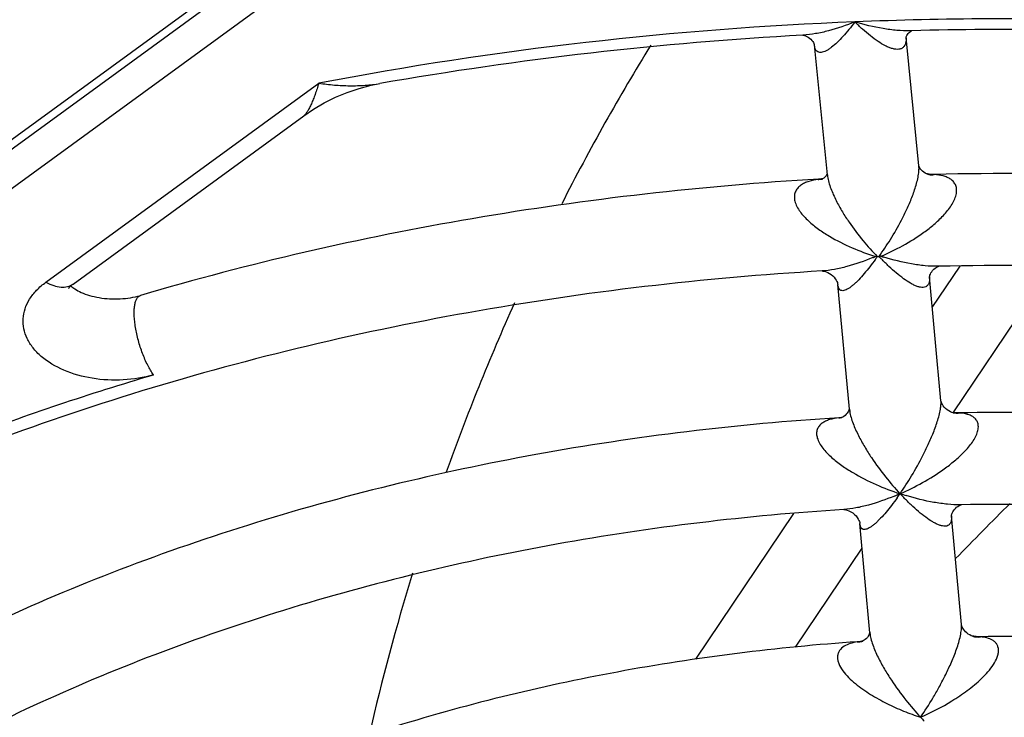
# Model space of a CAD drawing. Header units: millimetres. Extents: x 0 to 841, y 0 to 594.
# Tile 47 of 77: x 742.4 to 753.11, y 150.45 to 158.04. Entities that reach past the tile are written whole.
import ezdxf

# ---------------------------------------------------------------- set-up
doc = ezdxf.new("R2010")
doc.units = ezdxf.units.MM
doc.header["$LTSCALE"] = 46.255
doc.layers.get('0').update_dxf_attribs({"linetype": 'CONTINUOUS'})
doc.layers.add('ROUNDS', color=7, linetype='CONTINUOUS')

msp = doc.modelspace()

# ---------------------------------------------------------------- linework, layer by layer
at = {"color": 7, "linetype": 'CONTINUOUS'}
for p, q in [((716.4312, 137.8617), (752.2562, 163.9906)), ((751.1851, 156.3519), (751.0443, 157.7662)), ((752.1802, 156.4509), (752.041, 157.849)), ((745.4903, 156.9956), (745.4901, 156.9955)), ((752.3264, 154.9096), (752.6295, 155.3604)), ((752.5539, 153.7644), (753.6271, 155.3606)), ((752.42, 153.8945), (752.2956, 155.2437)), ((751.4242, 153.8027), (751.2992, 155.1592)), ((752.606, 153.762), (752.6049, 153.762)), ((752.6405, 152.7625), (752.633, 152.7624)), ((752.6421, 152.7625), (752.6405, 152.7625)), ((749.7531, 151.082), (750.82, 152.669)), ((752.6435, 151.4598), (752.5349, 152.6435)), ((751.6476, 151.3683), (751.5385, 152.5592)), ((750.8391, 151.2138), (751.5631, 152.2906)), ((752.8493, 151.3264), (752.8477, 151.3263))]:
    msp.add_line(p, q, dxfattribs=at)
at = {"color": 9, "linetype": 'CONTINUOUS'}
for p, q in [((751.9585, 163.6667), (719.3082, 139.8534)), ((752.2902, 163.4792), (719.2872, 139.4086)), ((742.6849, 155.1852), (745.6537, 157.3505))]:
    msp.add_line(p, q, dxfattribs=at)
at = {"color": 7, "linetype": 'CONTINUOUS'}
msp.add_lwpolyline([(745.4903, 156.9956), (745.595, 157.067), (745.7123, 157.136), (745.8349, 157.1971), (745.9614, 157.2498), (746.0908, 157.2935), (746.2215, 157.3279), (746.3169, 157.347)], dxfattribs=at)
at = {"color": 9, "linetype": 'CONTINUOUS'}
for centre, radius, start, end in [((753.039, 118.603), 39.4451, 92.26025, 100.7912), ((753.1428, 117.1972), 40.8539, 88.25059, 92.32798), ((745.4553, 157.0436), 0.0593, 306.10204, 306.63127)]:
    msp.add_arc(centre, radius, start, end, dxfattribs=at)
at = {"color": 7, "linetype": 'CONTINUOUS'}
for major_axis, ratio, start_param, end_param in [((4.5021, 12.0386), 0.4986193, 1.1900477, 1.3496272), ((4.5021, 12.0386), 0.4986193, 1.4436147, 1.5983298), ((7.4635, 7.6589), 0.1025995, 1.4647629, 1.5438466), ((4.5021, 12.0386), 0.4986193, -4.5944121, -4.4516524)]:
    msp.add_ellipse((753.1641, 151.2056), major_axis=major_axis, ratio=ratio, start_param=start_param, end_param=end_param, dxfattribs=at)
at = {"color": 9, "linetype": 'CONTINUOUS'}
for points, knots in [([(745.6537, 157.3505), (745.6409, 157.3098), (745.6217, 157.2508), (745.5932, 157.1762), (745.5727, 157.1272), (745.5523, 157.0839), (745.5321, 157.0468), (745.5125, 157.0175), (745.4981, 157.0015), (745.4907, 156.996)], [0, 0, 0, 0, 0.3259163, 0.4729468, 0.6082719, 0.7307117, 0.8384902, 0.929234, 1, 1, 1, 1]), ([(745.6537, 157.3505), (745.7097, 157.342), (745.8217, 157.3285), (745.9896, 157.3206), (746.1549, 157.3251), (746.2636, 157.3377), (746.3169, 157.347)], [0, 0, 0, 0, 0.2554318, 0.5078603, 0.7564856, 1, 1, 1, 1]), ([(736.4928, 150.669), (737.014, 151.0471), (738.1183, 151.7656), (739.899, 152.7063), (741.8211, 153.5235), (743.1644, 153.974), (743.8538, 154.1775)], [0, 0, 0, 0, 0.2358296, 0.4816614, 0.7367369, 1, 1, 1, 1])]:
    msp.add_open_spline(points, degree=3, knots=knots, dxfattribs=at)
at = {"color": 7, "linetype": 'CONTINUOUS'}
for points, knots in [([(751.3115, 153.7094), (750.2067, 153.6399), (748.0331, 153.3785), (745.3972, 152.7374), (743.4064, 152.0425), (741.5659, 151.2564), (740.2683, 150.5316), (739.4643, 149.9885)], [0, 0, 0, 0, 0.2645596, 0.5218786, 0.6466102, 0.7681113, 1, 1, 1, 1]), ([(765.0958, 151.0256), (764.1967, 151.4975), (762.2773, 152.3248), (759.2053, 153.1916), (755.9494, 153.6969), (753.7245, 153.7827), (752.606, 153.762)], [0, 0, 0, 0, 0.2359807, 0.4838624, 0.7399878, 1, 1, 1, 1]), ([(764.4943, 150.2112), (763.6416, 150.65), (761.8206, 151.42), (758.9075, 152.2282), (755.8171, 152.7007), (753.7046, 152.7815), (752.6421, 152.7625)], [0, 0, 0, 0, 0.235131, 0.4829526, 0.7394443, 1, 1, 1, 1]), ([(751.3633, 152.7107), (750.3164, 152.6444), (748.258, 152.3982), (745.7616, 151.7986), (743.8774, 151.1508), (742.1406, 150.4213), (740.9153, 149.7503), (740.1556, 149.2478)], [0, 0, 0, 0, 0.2655151, 0.5233935, 0.6481586, 0.769462, 1, 1, 1, 1]), ([(762.7824, 149.146), (762.0637, 149.517), (760.5335, 150.1684), (758.09, 150.8552), (755.5043, 151.2614), (753.7378, 151.3375), (752.8493, 151.3264)], [0, 0, 0, 0, 0.2364741, 0.4843697, 0.740245, 1, 1, 1, 1]), ([(751.5154, 151.2721), (750.6389, 151.2118), (748.9145, 150.9964), (746.4299, 150.387), (744.138, 149.5104), (742.7378, 148.7376), (742.0935, 148.3097)], [0, 0, 0, 0, 0.2641631, 0.5212166, 0.7674243, 1, 1, 1, 1])]:
    msp.add_open_spline(points, degree=3, knots=knots, dxfattribs=at)
at = {"layer": 'ROUNDS', "color": 7, "linetype": 'CONTINUOUS'}
for p, q in [((750.9188, 157.8731), (750.9206, 157.8729)), ((750.9206, 157.8732), (750.9189, 157.8731)), ((752.104, 157.9211), (752.0871, 157.9206)), ((751.042, 157.7729), (751.044, 157.7666)), ((752.04, 157.8446), (752.041, 157.849)), ((742.9798, 155.1646), (745.4907, 156.996)), ((752.1805, 156.451), (752.1803, 156.4517)), ((751.1227, 156.3092), (751.0924, 156.3063)), ((751.138, 156.3121), (751.1227, 156.3092)), ((751.138, 156.3121), (751.1303, 156.3079)), ((751.1798, 156.3592), (751.1757, 156.3514)), ((752.3475, 156.3573), (752.3455, 156.3572)), ((752.3966, 155.3581), (752.389, 155.3579)), ((752.3913, 155.3564), (752.3966, 155.358)), ((752.3986, 155.3582), (752.3966, 155.3581)), ((752.2954, 155.2417), (752.2956, 155.2437)), ((751.3422, 153.7126), (751.3115, 153.7094)), ((751.3427, 153.7128), (751.3368, 153.7107)), ((751.9748, 152.8829), (751.9761, 152.8829)), ((752.5347, 152.6418), (752.5349, 152.6435)), ((752.6453, 151.4513), (752.6438, 151.4575)), ((751.6461, 151.3709), (751.6441, 151.3634)), ((751.647, 151.3755), (751.6461, 151.3709)), ((752.8032, 151.3283), (752.7779, 151.3316))]:
    msp.add_line(p, q, dxfattribs=at)
at = {"layer": 'ROUNDS', "color": 9, "linetype": 'CONTINUOUS'}
for p, q in [((751.1851, 156.3521), (751.1871, 156.3353)), ((751.4242, 153.8027), (751.4274, 153.7774)), ((751.3115, 153.7094), (751.3077, 153.7083)), ((751.3376, 153.7113), (751.3368, 153.7112)), ((752.606, 153.7611), (752.6049, 153.762))]:
    msp.add_line(p, q, dxfattribs=at)
at = {"layer": 'ROUNDS', "color": 7, "linetype": 'CONTINUOUS'}
for points in [[(750.9206, 157.8729), (750.9258, 157.8721), (750.9356, 157.8698), (750.9481, 157.8655), (750.9623, 157.859), (750.9771, 157.8504), (750.9914, 157.84), (751.0046, 157.8284), (751.0161, 157.816), (751.0257, 157.8035), (751.0331, 157.7917), (751.0385, 157.7813), (751.042, 157.7729)], [(752.0458, 157.8618), (752.0507, 157.871), (752.0571, 157.8811), (752.0651, 157.8912), (752.0743, 157.9007), (752.0841, 157.909), (752.0937, 157.9156)], [(752.0937, 157.9156), (752.1017, 157.92), (752.104, 157.921)], [(752.041, 157.849), (752.0426, 157.854), (752.0458, 157.8618)], [(751.1834, 156.3688), (751.1825, 156.3658), (751.1798, 156.3592)], [(752.2635, 156.3639), (752.2491, 156.3711), (752.2344, 156.3806), (752.2208, 156.3917), (752.2089, 156.4036), (752.1991, 156.4156), (752.1914, 156.4271), (752.1859, 156.4372), (752.1824, 156.4454), (752.1805, 156.451)], [(751.1757, 156.3514), (751.1701, 156.3427), (751.1631, 156.3337), (751.1549, 156.3251), (751.1461, 156.3176), (751.138, 156.3121)], [(752.2925, 156.3595), (752.273, 156.3622), (752.2634, 156.364)], [(752.2901, 156.356), (752.2857, 156.3567), (752.2762, 156.3592), (752.2635, 156.3639)], [(752.3455, 156.3572), (752.3328, 156.3571), (752.3124, 156.3578), (752.2925, 156.3595)], [(751.1291, 155.3067), (751.1298, 155.3067), (751.1344, 155.3065), (751.1432, 155.3055), (751.1559, 155.3029), (751.1718, 155.298), (751.1899, 155.2904), (751.2088, 155.2801), (751.2272, 155.2674), (751.244, 155.2531), (751.2586, 155.2378), (751.2709, 155.2223), (751.2807, 155.2071), (751.2882, 155.193), (751.2934, 155.1805), (751.2967, 155.1706), (751.2985, 155.1636), (751.2991, 155.1598), (751.2992, 155.1592)], [(752.2977, 155.2535), (752.3006, 155.2626), (752.3051, 155.2736), (752.3115, 155.2859), (752.3198, 155.299), (752.3301, 155.3122), (752.3423, 155.3249), (752.3557, 155.3363), (752.3693, 155.3457), (752.3817, 155.3523), (752.3913, 155.3564)], [(752.2956, 155.2437), (752.2961, 155.2468), (752.2977, 155.2535)], [(751.4216, 153.8018), (751.4188, 153.7932), (751.4144, 153.7829), (751.4081, 153.7714), (751.3999, 153.7592), (751.3897, 153.7468), (751.3777, 153.735), (751.3647, 153.7248), (751.3524, 153.7173), (751.3427, 153.7128)], [(751.4235, 153.8103), (751.4231, 153.8081), (751.4216, 153.8018)], [(752.5532, 153.7638), (752.5393, 153.7677), (752.5224, 153.7744), (752.5043, 153.7841), (752.4864, 153.7962), (752.4704, 153.8099), (752.4566, 153.8243), (752.4452, 153.8388), (752.4362, 153.8528), (752.4294, 153.8657), (752.4248, 153.8768), (752.4219, 153.8856), (752.4205, 153.8916), (752.4204, 153.8921)], [(752.5715, 153.7628), (752.5514, 153.7646), (752.549, 153.7649)], [(752.5674, 153.7615), (752.563, 153.762), (752.5532, 153.7638)], [(752.6049, 153.762), (752.592, 153.762), (752.5715, 153.7628)], [(752.5367, 152.6527), (752.5394, 152.6616), (752.5436, 152.6725), (752.5496, 152.6847), (752.5574, 152.6976), (752.5669, 152.7105), (752.5781, 152.7232), (752.5909, 152.735), (752.6045, 152.7452), (752.6176, 152.7531), (752.6289, 152.7585)], [(752.6289, 152.7585), (752.6371, 152.7615), (752.6405, 152.7625)], [(751.3633, 152.7107), (751.3634, 152.7107), (751.3663, 152.7107), (751.3733, 152.7101), (751.3842, 152.7084), (751.3992, 152.7047), (751.4185, 152.6977), (751.44, 152.687), (751.4612, 152.6732), (751.4804, 152.6573), (751.4966, 152.6405), (751.51, 152.6236), (751.5204, 152.6073), (751.528, 152.5924), (751.5332, 152.5797), (751.5363, 152.5698), (751.5379, 152.563), (751.5384, 152.5596), (751.5385, 152.559)], [(752.5349, 152.6435), (752.5353, 152.6461), (752.5367, 152.6527)], [(752.749, 151.3375), (752.7329, 151.3456), (752.7169, 151.3557), (752.7019, 151.3673), (752.6882, 151.3801), (752.6764, 151.3935), (752.6664, 151.407), (752.6584, 151.42), (752.6523, 151.4321), (752.6479, 151.4428), (752.6453, 151.4513)], [(751.6441, 151.3634), (751.6406, 151.3539), (751.6354, 151.3429), (751.6283, 151.331), (751.6195, 151.3188), (751.6089, 151.307), (751.5972, 151.2963), (751.5852, 151.2874)], [(752.7779, 151.3316), (752.7533, 151.3364), (752.7489, 151.3376)], [(752.786, 151.3264), (752.7777, 151.3279), (752.7644, 151.3316), (752.749, 151.3375)], [(751.5745, 151.2811), (751.5459, 151.2755), (751.5154, 151.2721)], [(751.5852, 151.2874), (751.5741, 151.2809), (751.5652, 151.2768), (751.5598, 151.275), (751.5589, 151.2747)], [(752.8477, 151.3263), (752.8292, 151.3265), (752.8032, 151.3283)]]:
    msp.add_lwpolyline(points, dxfattribs=at)
for centre, radius, start, end in [((753.0847, 118.5339), 39.3987, 93.15123, 99.89123), ((753.143, 117.5605), 40.374, 89.256, 91.47472), ((753.1482, 121.4038), 34.9626, 84.60565, 91.31235), ((751.7678, 153.9976), 1.4677, 91.54593, 92.35266), ((751.71, 156.14), 0.6755, 271.54472, 273.11319), ((751.8265, 153.9969), 1.4708, 92.3056, 93.11136)]:
    msp.add_arc(centre, radius, start, end, dxfattribs=at)
at = {"layer": 'ROUNDS', "color": 9, "linetype": 'CONTINUOUS'}
for centre, radius, start, end in [((751.7401, 157.8335), 0.301, 2.12463, 2.58317), ((751.0645, 156.6995), 0.3963, 273.13734, 278.8412), ((751.0877, 156.5591), 0.2553, 269.64675, 271.08973), ((751.088, 156.5493), 0.2455, 271.07176, 279.93536), ((751.0646, 156.6982), 0.395, 278.8441, 280.04748), ((752.3368, 156.7561), 0.4011, 260.91589, 263.34239), ((752.3234, 156.6368), 0.2828, 263.24231, 274.49915), ((752.3369, 156.758), 0.403, 263.36017, 271.51204), ((752.3232, 156.6397), 0.2857, 274.49466, 274.87997), ((750.6266, 157.9948), 2.752, 292.47791, 293.12991), ((749.1961, 157.2273), 3.0852, 324.4757, 325.16029), ((753.7696, 157.3598), 2.7714, 223.11957, 223.92292), ((752.6308, 158.1708), 2.8388, 252.29279, 252.94841), ((751.9998, 155.2232), 0.2964, 3.56624, 3.80442), ((752.2129, 153.8756), 0.208, 4.57947, 5.25624), ((751.2836, 154.1033), 0.3957, 273.48778, 277.7172), ((751.3016, 153.9665), 0.2583, 271.34396, 272.21081), ((751.3019, 153.9605), 0.2523, 272.19899, 277.94815), ((751.2837, 154.103), 0.3954, 277.83898, 278.31464), ((752.5976, 154.1606), 0.3996, 263.4269, 265.66565), ((752.5978, 154.1633), 0.4023, 265.6708, 271.16667), ((752.5894, 154.049), 0.2883, 265.62118, 273.07164), ((752.5894, 154.0498), 0.2892, 273.0704, 273.28343), ((750.8385, 155.4526), 2.8092, 292.49917, 293.82515), ((749.3072, 154.7152), 3.2362, 324.55845, 325.51431), ((752.0013, 152.209), 0.6744, 92.25441, 92.37947), ((752.004, 152.2192), 0.6644, 92.27839, 92.40534), ((754.0687, 154.8136), 2.8472, 222.69536, 223.83955), ((752.8896, 155.6235), 2.8883, 251.59258, 252.92925), ((752.2394, 152.6228), 0.2961, 3.69805, 3.83699), ((752.4374, 151.4411), 0.2069, 4.56493, 5.22453), ((752.4153, 151.4394), 0.2291, 2.02734, 4.53374), ((751.4834, 151.6648), 0.3961, 273.77595, 280.94607), ((751.5071, 151.5375), 0.2679, 270.51043, 271.821), ((751.5074, 151.5278), 0.2582, 271.80511, 281.48357), ((751.4836, 151.6636), 0.3948, 280.95197, 282.56457), ((752.843, 151.7252), 0.4012, 258.4146, 261.8573), ((752.8283, 151.6179), 0.2946, 261.74096, 273.78123), ((752.8432, 151.7269), 0.4029, 261.87471, 270.64209), ((752.8432, 151.7294), 0.4053, 270.63802, 270.87377), ((752.8282, 151.6204), 0.2971, 273.77932, 274.08009), ((754.3334, 152.4185), 2.9043, 222.68525, 223.82874)]:
    msp.add_arc(centre, radius, start, end, dxfattribs=at)
for points, knots in [([(751.4834, 158.0174), (751.3901, 157.979), (751.2491, 157.9301), (751.0593, 157.8875), (750.9663, 157.8757), (750.9206, 157.8732)], [0, 0, 0, 0, 0.5187237, 0.7650192, 1, 1, 1, 1]), ([(751.4834, 158.0174), (751.4624, 157.9891), (751.4208, 157.9352), (751.3571, 157.8603), (751.2946, 157.7953), (751.2424, 157.7491), (751.2013, 157.7194), (751.1724, 157.7021), (751.1444, 157.6897), (751.1175, 157.6832), (751.0914, 157.6845), (751.0673, 157.6983), (751.0502, 157.7275), (751.0457, 157.7518), (751.0443, 157.766)], [0, 0, 0, 0, 0.1685732, 0.3256431, 0.4700187, 0.5997835, 0.6583769, 0.7122063, 0.7608757, 0.8043013, 0.8435769, 0.8830079, 0.9317207, 1, 1, 1, 1]), ([(752.0408, 157.8446), (752.0415, 157.8262), (752.04, 157.7935), (752.0237, 157.7518), (751.9961, 157.727), (751.9634, 157.7175), (751.9287, 157.718), (751.8923, 157.7257), (751.8544, 157.739), (751.8008, 157.7639), (751.7323, 157.8053), (751.65, 157.866), (751.566, 157.9374), (751.511, 157.9898), (751.4834, 158.0174)], [0, 0, 0, 0, 0.0748076, 0.1309572, 0.1762797, 0.2195713, 0.2654957, 0.3154845, 0.3696596, 0.4277504, 0.5542771, 0.6928121, 0.8417241, 1, 1, 1, 1]), ([(752.0871, 157.9206), (752.0383, 157.9194), (751.9389, 157.9233), (751.736, 157.9497), (751.584, 157.9867), (751.4834, 158.0174)], [0, 0, 0, 0, 0.2382704, 0.4855358, 1, 1, 1, 1]), ([(751.7467, 155.4655), (751.7901, 155.5248), (751.8766, 155.6537), (751.9756, 155.8265), (752.0515, 155.9805), (752.1059, 156.107), (752.1447, 156.2178), (752.168, 156.3083), (752.176, 156.3535), (752.1785, 156.3756)], [0, 0, 0, 0, 0.2171228, 0.4580397, 0.587904, 0.7240625, 0.8646834, 0.9343062, 1, 1, 1, 1]), ([(752.1785, 156.3756), (752.1793, 156.3825), (752.1817, 156.4075), (752.182, 156.4329), (752.1802, 156.4511)], [0, 0, 0, 0, 0.2744411, 1, 1, 1, 1]), ([(751.0862, 156.3038), (751.0511, 156.2992), (750.9995, 156.2889), (750.9356, 156.264), (750.8932, 156.2394), (750.8577, 156.2072), (750.8326, 156.166), (750.8226, 156.1166), (750.827, 156.0825), (750.8312, 156.0654)], [0, 0, 0, 0, 0.2649655, 0.3911388, 0.5126174, 0.6301161, 0.7465579, 0.8678367, 1, 1, 1, 1]), ([(751.0924, 156.3063), (751.0919, 156.3062), (751.0897, 156.3059), (751.0876, 156.3048), (751.0862, 156.3038)], [0, 0, 0, 0, 0.2281632, 1, 1, 1, 1]), ([(751.1871, 156.3353), (751.1903, 156.3135), (751.2002, 156.2689), (751.2294, 156.1803), (751.278, 156.0728), (751.3459, 155.9513), (751.4413, 155.8038), (751.566, 155.6395), (751.6741, 155.5196), (751.7282, 155.4648)], [0, 0, 0, 0, 0.063829, 0.131649, 0.2695245, 0.4042578, 0.5338582, 0.7771355, 1, 1, 1, 1]), ([(752.3475, 156.3551), (752.3473, 156.3554), (752.3468, 156.3562), (752.3461, 156.3572), (752.3455, 156.3572)], [0, 0, 0, 0, 0.3723478, 1, 1, 1, 1]), ([(752.585, 156.1367), (752.589, 156.154), (752.5932, 156.1879), (752.5842, 156.2364), (752.5609, 156.276), (752.5276, 156.3058), (752.4879, 156.3271), (752.4281, 156.3471), (752.38, 156.3533), (752.3475, 156.3551)], [0, 0, 0, 0, 0.141395, 0.2677127, 0.3848175, 0.5001194, 0.6182209, 0.740871, 1, 1, 1, 1]), ([(750.8312, 156.0654), (750.8362, 156.0457), (750.852, 156.0061), (750.8992, 155.9316), (750.9783, 155.8478), (751.0874, 155.7606), (751.244, 155.6592), (751.4499, 155.5558), (751.6215, 155.4915), (751.7076, 155.4641)], [0, 0, 0, 0, 0.0558796, 0.1156506, 0.2411601, 0.3696151, 0.4982197, 0.7522049, 1, 1, 1, 1]), ([(751.7674, 155.4665), (751.848, 155.5009), (752.0089, 155.5792), (752.2005, 155.6987), (752.3461, 155.8122), (752.4481, 155.908), (752.5216, 155.9979), (752.5656, 156.0758), (752.5804, 156.1165), (752.585, 156.1367)], [0, 0, 0, 0, 0.2426188, 0.4943756, 0.6232179, 0.75303, 0.8811525, 0.9425714, 1, 1, 1, 1]), ([(751.6787, 155.4519), (751.5871, 155.414), (751.449, 155.3651), (751.2638, 155.3216), (751.1733, 155.3093), (751.1291, 155.3067)], [0, 0, 0, 0, 0.5212862, 0.7672974, 1, 1, 1, 1]), ([(751.707, 155.4346), (751.6871, 155.4068), (751.6478, 155.3536), (751.5878, 155.2792), (751.5378, 155.2231), (751.4983, 155.1833), (751.47, 155.1572), (751.4424, 155.1345), (751.4156, 155.1156), (751.3898, 155.1013), (751.3654, 155.0925), (751.3453, 155.0911), (751.3311, 155.0953), (751.3175, 155.1038), (751.3039, 155.1257), (751.3003, 155.1468), (751.2992, 155.1592)], [0, 0, 0, 0, 0.1715544, 0.33203, 0.4799852, 0.5486173, 0.6131955, 0.6732508, 0.7282219, 0.7774999, 0.8206402, 0.8581545, 0.875899, 0.8941462, 0.937587, 1, 1, 1, 1]), ([(752.2957, 155.2416), (752.2968, 155.2245), (752.2963, 155.1944), (752.2844, 155.1603), (752.2691, 155.143), (752.2525, 155.1319), (752.2274, 155.1259), (752.1952, 155.1287), (752.1612, 155.1382), (752.1256, 155.1532), (752.075, 155.1802), (752.0103, 155.2235), (751.9321, 155.2857), (751.8523, 155.3577), (751.7999, 155.4099), (751.7735, 155.4373)], [0, 0, 0, 0, 0.0725949, 0.1260736, 0.1481185, 0.1687319, 0.2097057, 0.2543821, 0.3040141, 0.358467, 0.4172711, 0.5460161, 0.6872808, 0.8390375, 1, 1, 1, 1]), ([(752.389, 155.3579), (752.3417, 155.3569), (752.2447, 155.3615), (752.0462, 155.3892), (751.8973, 155.4265), (751.7984, 155.4568)], [0, 0, 0, 0, 0.2364164, 0.4834635, 1, 1, 1, 1]), ([(743.8538, 154.1775), (743.7476, 154.1462), (743.525, 154.1093), (743.1922, 154.1259), (742.8851, 154.2107), (742.6687, 154.3369), (742.5428, 154.4652), (742.4771, 154.5674), (742.4395, 154.6761), (742.4315, 154.788), (742.4538, 154.8988), (742.5051, 155.0048), (742.5832, 155.1027), (742.6488, 155.159), (742.6849, 155.1852)], [0, 0, 0, 0, 0.1486408, 0.3000153, 0.4440882, 0.5728691, 0.6306129, 0.6841692, 0.7345914, 0.7835211, 0.8329221, 0.8846531, 0.9400967, 1, 1, 1, 1]), ([(742.6849, 155.1852), (742.7116, 155.1701), (742.7645, 155.1457), (742.8451, 155.1277), (742.9191, 155.1322), (742.9621, 155.1517), (742.9798, 155.1646)], [0, 0, 0, 0, 0.2962665, 0.5581779, 0.7887849, 1, 1, 1, 1]), ([(743.8538, 154.1775), (743.8305, 154.2101), (743.7869, 154.2854), (743.7327, 154.4107), (743.6883, 154.5489), (743.6621, 154.6673), (743.6496, 154.759), (743.6449, 154.8218), (743.6447, 154.8788), (743.6491, 154.9289), (743.6579, 154.9709), (743.6711, 155.0043), (743.6888, 155.0286), (743.7046, 155.0381), (743.7125, 155.0404)], [0, 0, 0, 0, 0.1298647, 0.2810071, 0.4418152, 0.599486, 0.6732346, 0.741662, 0.8035469, 0.8579263, 0.9042095, 0.9423858, 0.9734339, 1, 1, 1, 1]), ([(751.9761, 152.8829), (752.0196, 152.9461), (752.1066, 153.0819), (752.2071, 153.2622), (752.2845, 153.4208), (752.34, 153.5494), (752.3802, 153.6609), (752.4049, 153.7511), (752.4138, 153.7959), (752.4168, 153.8177)], [0, 0, 0, 0, 0.2213244, 0.4648009, 0.5949246, 0.7302882, 0.8686473, 0.9364823, 1, 1, 1, 1]), ([(752.4168, 153.8177), (752.4177, 153.8245), (752.4206, 153.8492), (752.4216, 153.8742), (752.4202, 153.8922)], [0, 0, 0, 0, 0.276772, 1, 1, 1, 1]), ([(751.3077, 153.7083), (751.2744, 153.7046), (751.2256, 153.6959), (751.1653, 153.6733), (751.1259, 153.6507), (751.0937, 153.6207), (751.072, 153.582), (751.0651, 153.5361), (751.0706, 153.5048), (751.0752, 153.4891)], [0, 0, 0, 0, 0.2698188, 0.3967712, 0.5177165, 0.6335209, 0.7478665, 0.8678159, 1, 1, 1, 1]), ([(751.4274, 153.7774), (751.4309, 153.7559), (751.4415, 153.7118), (751.4717, 153.6236), (751.5211, 153.5155), (751.5897, 153.392), (751.6861, 153.2401), (751.812, 153.0685), (751.9204, 152.9416), (751.9748, 152.8829)], [0, 0, 0, 0, 0.0618119, 0.1279982, 0.2638442, 0.3978987, 0.5277772, 0.7734118, 1, 1, 1, 1]), ([(752.8194, 153.5601), (752.8239, 153.5761), (752.8293, 153.6072), (752.8238, 153.6524), (752.8043, 153.6897), (752.7744, 153.7176), (752.7379, 153.7373), (752.6819, 153.7552), (752.6366, 153.7601), (752.606, 153.7611)], [0, 0, 0, 0, 0.1424934, 0.268234, 0.3833844, 0.4966084, 0.613613, 0.7365403, 1, 1, 1, 1]), ([(751.0752, 153.4891), (751.0809, 153.4697), (751.0982, 153.4311), (751.1479, 153.358), (751.2294, 153.2751), (751.3411, 153.1881), (751.5011, 153.0855), (751.711, 152.9794), (751.8857, 152.912), (751.9733, 152.8828)], [0, 0, 0, 0, 0.0544893, 0.113334, 0.2379524, 0.3663014, 0.4952658, 0.7506397, 1, 1, 1, 1]), ([(751.9776, 152.883), (752.0597, 152.9192), (752.2236, 153.001), (752.4194, 153.1235), (752.5688, 153.2384), (752.6738, 153.3344), (752.7504, 153.4235), (752.7973, 153.5002), (752.8139, 153.5402), (752.8194, 153.5601)], [0, 0, 0, 0, 0.2440233, 0.4971209, 0.6263328, 0.7560715, 0.8833582, 0.9438966, 1, 1, 1, 1]), ([(751.9135, 152.8573), (751.8217, 152.8192), (751.6835, 152.7701), (751.498, 152.7261), (751.4075, 152.7135), (751.3633, 152.7107)], [0, 0, 0, 0, 0.5215329, 0.7674945, 1, 1, 1, 1]), ([(751.9438, 152.8386), (751.924, 152.8108), (751.8848, 152.7576), (751.8251, 152.6829), (751.7753, 152.6266), (751.736, 152.5866), (751.7079, 152.5603), (751.6805, 152.5373), (751.6539, 152.5182), (751.6284, 152.5036), (751.6042, 152.4944), (751.5843, 152.4925), (751.5701, 152.4963), (751.5567, 152.5045), (751.5431, 152.5261), (751.5396, 152.5468), (751.5385, 152.559)], [0, 0, 0, 0, 0.171983, 0.3328708, 0.4812231, 0.5500448, 0.6148067, 0.6750328, 0.7301499, 0.7795265, 0.8226685, 0.8599919, 0.8775262, 0.8954822, 0.9382036, 1, 1, 1, 1]), ([(752.535, 152.6419), (752.5361, 152.6248), (752.5358, 152.5949), (752.5239, 152.5609), (752.5088, 152.5439), (752.4922, 152.5331), (752.4672, 152.5275), (752.4352, 152.5307), (752.4014, 152.5406), (752.366, 152.5559), (752.3157, 152.5832), (752.2512, 152.627), (752.1734, 152.6895), (752.0938, 152.7617), (752.0414, 152.8141), (752.0151, 152.8415)], [0, 0, 0, 0, 0.072482, 0.1255844, 0.1474006, 0.1678039, 0.2084838, 0.2530334, 0.3026465, 0.3571443, 0.416032, 0.545015, 0.6865743, 0.8386666, 1, 1, 1, 1]), ([(752.633, 152.7624), (752.5856, 152.7615), (752.4886, 152.7664), (752.2899, 152.7946), (752.1408, 152.832), (752.0417, 152.8625)], [0, 0, 0, 0, 0.2362626, 0.483271, 1, 1, 1, 1]), ([(752.1985, 150.4494), (752.2453, 150.5175), (752.3137, 150.625), (752.4001, 150.7761), (752.4655, 150.9004), (752.5283, 151.0331), (752.5853, 151.1726), (752.6235, 151.2921), (752.6416, 151.3844), (752.6449, 151.4277), (752.6442, 151.4475)], [0, 0, 0, 0, 0.2245139, 0.3457646, 0.4730278, 0.6062486, 0.7445046, 0.8825871, 0.9461185, 1, 1, 1, 1]), ([(751.6476, 151.3685), (751.6496, 151.3474), (751.6578, 151.3033), (751.6854, 151.2137), (751.7341, 151.1024), (751.8035, 150.975), (751.9021, 150.8178), (752.0313, 150.6408), (752.1427, 150.5099), (752.1985, 150.4494)], [0, 0, 0, 0, 0.0587546, 0.1235673, 0.2591893, 0.3940841, 0.5249485, 0.7722745, 1, 1, 1, 1]), ([(751.5094, 151.2696), (751.4836, 151.2657), (751.434, 151.2551), (751.3661, 151.2265), (751.3209, 151.1869), (751.3003, 151.1458), (751.2938, 151.1107), (751.2967, 151.0728), (751.3128, 151.0189), (751.352, 150.9532), (751.4151, 150.8812), (751.5144, 150.792), (751.6535, 150.6956), (751.8306, 150.5981), (752.0126, 150.5161), (752.1365, 150.4701), (752.1985, 150.4494)], [0, 0, 0, 0, 0.0539421, 0.1041948, 0.1508331, 0.1739143, 0.1978902, 0.22365, 0.251605, 0.313172, 0.3797013, 0.4485611, 0.5882997, 0.7276698, 0.8651389, 1, 1, 1, 1]), ([(751.5154, 151.2721), (751.5149, 151.2721), (751.5127, 151.2717), (751.5108, 151.2706), (751.5094, 151.2696)], [0, 0, 0, 0, 0.2244278, 1, 1, 1, 1]), ([(752.1985, 150.4494), (752.3161, 150.5015), (752.4901, 150.5922), (752.7086, 150.7391), (752.8388, 150.8463), (752.9321, 150.9432), (752.9917, 151.0201), (753.0288, 151.0886), (753.0445, 151.1436), (753.0478, 151.1815), (753.0424, 151.2161), (753.0285, 151.2459), (753.0078, 151.2701), (752.9728, 151.2956), (752.919, 151.3157), (752.8732, 151.3222), (752.8493, 151.3241)], [0, 0, 0, 0, 0.2704344, 0.4108621, 0.5532759, 0.6241737, 0.6931995, 0.7574345, 0.7864862, 0.8129074, 0.8368869, 0.8592423, 0.8810426, 0.9031357, 0.9496582, 1, 1, 1, 1]), ([(752.8493, 151.3241), (752.8491, 151.3246), (752.8487, 151.3254), (752.848, 151.3263), (752.8477, 151.3263)], [0, 0, 0, 0, 0.6836605, 1, 1, 1, 1])]:
    msp.add_open_spline(points, degree=3, knots=knots, dxfattribs=at)
at = {"layer": 'ROUNDS', "color": 7, "linetype": 'CONTINUOUS'}
for points, knots in [([(751.0924, 156.3063), (749.8289, 156.2322), (747.3392, 155.9503), (744.8962, 155.3898), (743.7125, 155.0404)], [0, 0, 0, 0, 0.5062943, 1, 1, 1, 1]), ([(751.1291, 155.3067), (749.8387, 155.2302), (747.919, 155.0062), (745.4233, 154.484), (743.6256, 153.9902), (741.905, 153.3956), (739.7705, 152.4917), (738.2673, 151.6578), (737.3379, 151.0326)], [0, 0, 0, 0, 0.2656729, 0.3959856, 0.5237917, 0.6485547, 0.7697961, 1, 1, 1, 1]), ([(766.9744, 152.2107), (765.93, 152.7571), (764.2738, 153.4666), (761.963, 154.1983), (760.1327, 154.6523), (758.2457, 154.9996), (755.6675, 155.3174), (753.7065, 155.3868), (752.3986, 155.3582)], [0, 0, 0, 0, 0.234817, 0.3573824, 0.4827013, 0.6102296, 0.7393838, 1, 1, 1, 1]), ([(742.9798, 155.1646), (742.9716, 155.1586), (742.9581, 155.1479), (742.9427, 155.1329), (742.9347, 155.123), (742.9316, 155.1184), (742.9309, 155.1172)], [0, 0, 0, 0, 0.4438985, 0.7564631, 0.9381973, 1, 1, 1, 1]), ([(742.9548, 155.1446), (742.9685, 155.1321), (743.0048, 155.1055), (743.073, 155.0699), (743.1616, 155.0378), (743.303, 155.0056), (743.491, 154.9956), (743.6416, 155.0194), (743.7125, 155.0404)], [0, 0, 0, 0, 0.070573, 0.1698151, 0.2909906, 0.4271734, 0.719286, 1, 1, 1, 1])]:
    msp.add_open_spline(points, degree=3, knots=knots, dxfattribs=at)

doc.saveas('drawing.dxf')
